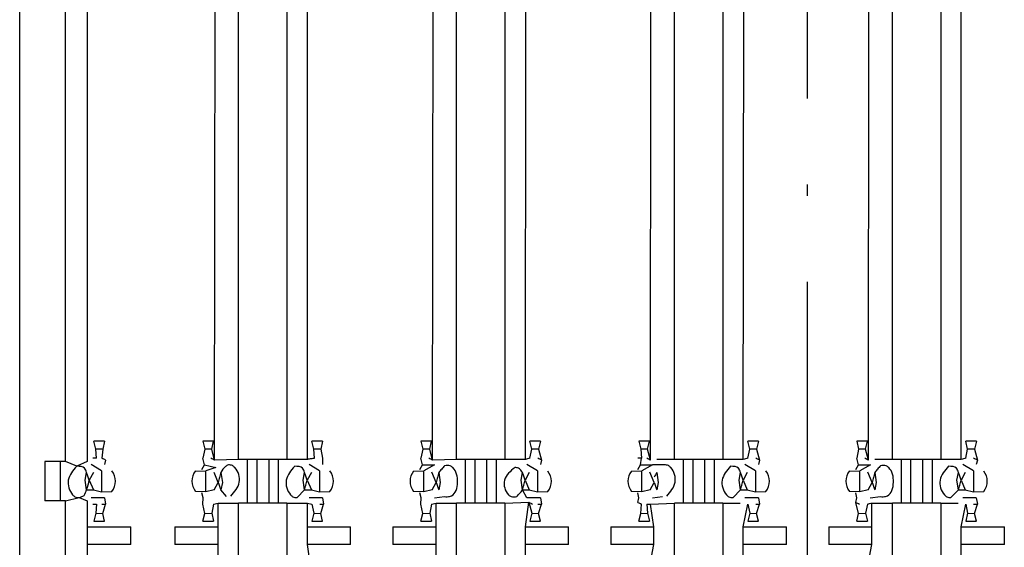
# Model space of a CAD drawing. Header units: millimetres. Extents: x 618 to 1482, y 17 to 575.
# Tile 26 of 90: x 982 to 990, y 219 to 224. Entities that reach past the tile are written whole.
import ezdxf

# ---------------------------------------------------------------- set-up
doc = ezdxf.new("R2010")
doc.units = ezdxf.units.MM
doc.linetypes.add('DOT_CENTER', pattern=[14, 12, -1, 0, -1])
doc.layers.add('1', color=7, linetype='Continuous')

# ---------------------------------------------------------------- blocks, each defined once
blk = doc.blocks.new('cu_bee7s_cca__41', base_point=(1238.762, 264.915))
at = {"color": 7, "linetype": 'Continuous'}
for p, q in [((1309.086, 286.574), (1309.086, 343.191)), ((1309.62, 293.305), (1309.62, 337.298)), ((1309.874, 337.298), (1309.874, 293.305)), ((1309.973, 293.45), (1309.952, 293.543)), ((1310.075, 293.543), (1309.952, 293.543)), ((1310.075, 293.543), (1310.054, 293.451)), ((1311.345, 293.543), (1311.222, 293.543)), ((1311.222, 293.543), (1311.243, 293.451)), ((1311.324, 293.45), (1311.345, 293.543)), ((1312.615, 293.543), (1312.492, 293.543)), ((1312.513, 293.45), (1312.492, 293.543)), ((1312.615, 293.543), (1312.594, 293.451)), ((1313.885, 293.543), (1313.762, 293.543)), ((1313.762, 293.543), (1313.783, 293.451)), ((1313.864, 293.45), (1313.885, 293.543)), ((1315.155, 293.543), (1315.032, 293.543)), ((1315.053, 293.45), (1315.032, 293.543)), ((1315.155, 293.543), (1315.134, 293.451)), ((1316.425, 293.543), (1316.302, 293.543)), ((1316.302, 293.543), (1316.323, 293.451)), ((1316.404, 293.45), (1316.425, 293.543)), ((1317.695, 293.543), (1317.572, 293.543)), ((1317.593, 293.45), (1317.572, 293.543)), ((1317.695, 293.543), (1317.674, 293.451)), ((1318.965, 293.543), (1318.842, 293.543)), ((1318.842, 293.543), (1318.863, 293.451)), ((1318.944, 293.45), (1318.965, 293.543)), ((1320.235, 293.543), (1320.112, 293.543)), ((1320.133, 293.45), (1320.112, 293.543)), ((1320.235, 293.543), (1320.214, 293.451)), ((1309.983, 293.343), (1309.973, 293.45)), ((1310.054, 293.451), (1310.043, 293.343)), ((1311.243, 293.451), (1311.222, 293.343)), ((1311.358, 293.322), (1311.324, 293.45)), ((1312.523, 293.343), (1312.513, 293.45)), ((1312.594, 293.451), (1312.615, 293.343)), ((1313.783, 293.451), (1313.762, 293.343)), ((1313.898, 293.322), (1313.864, 293.45)), ((1315.032, 293.343), (1315.053, 293.45)), ((1315.134, 293.451), (1315.168, 293.323)), ((1316.323, 293.451), (1316.333, 293.343)), ((1316.438, 293.322), (1316.404, 293.45)), ((1317.572, 293.343), (1317.593, 293.45)), ((1317.674, 293.451), (1317.708, 293.323)), ((1318.863, 293.451), (1318.842, 293.343)), ((1318.978, 293.322), (1318.944, 293.45)), ((1320.112, 293.343), (1320.133, 293.45)), ((1320.214, 293.451), (1320.248, 293.323)), ((1309.556, 293.305), (1309.378, 293.305)), ((1309.378, 293.305), (1309.378, 292.848)), ((1309.62, 293.305), (1309.556, 293.305)), ((1309.556, 293.305), (1309.556, 292.848)), ((1309.751, 293.25), (1309.62, 293.305)), ((1309.874, 293.305), (1309.751, 293.25)), ((1310.088, 293.323), (1310.074, 293.271)), ((1311.241, 293.269), (1311.222, 293.343)), ((1311.636, 293.33), (1311.358, 293.322)), ((1311.739, 293.33), (1311.636, 293.33)), ((1311.849, 293.33), (1311.739, 293.33)), ((1311.739, 293.33), (1311.739, 292.822)), ((1311.988, 293.33), (1311.849, 293.33)), ((1312.098, 293.33), (1311.988, 293.33)), ((1312.098, 293.33), (1312.098, 292.822)), ((1312.2, 293.33), (1312.098, 293.33)), ((1312.439, 293.33), (1312.2, 293.33)), ((1312.615, 293.343), (1312.614, 293.271)), ((1313.781, 293.269), (1313.762, 293.343)), ((1314.176, 293.33), (1313.898, 293.322)), ((1314.279, 293.33), (1314.176, 293.33)), ((1314.279, 293.33), (1314.279, 292.822)), ((1314.389, 293.33), (1314.279, 293.33)), ((1314.528, 293.33), (1314.389, 293.33)), ((1314.638, 293.33), (1314.528, 293.33)), ((1314.74, 293.33), (1314.638, 293.33)), ((1314.638, 293.33), (1314.638, 292.822)), ((1314.979, 293.33), (1314.74, 293.33)), ((1315.168, 293.323), (1315.154, 293.271)), ((1316.321, 293.269), (1316.333, 293.343)), ((1316.716, 293.33), (1316.513, 293.33)), ((1316.819, 293.33), (1316.716, 293.33)), ((1316.929, 293.33), (1316.819, 293.33)), ((1316.819, 293.33), (1316.819, 292.822)), ((1317.068, 293.33), (1316.929, 293.33)), ((1317.178, 293.33), (1317.068, 293.33)), ((1317.28, 293.33), (1317.178, 293.33)), ((1317.178, 293.33), (1317.178, 292.822)), ((1317.519, 293.33), (1317.28, 293.33)), ((1317.708, 293.323), (1317.694, 293.271)), ((1318.861, 293.269), (1318.842, 293.343)), ((1319.256, 293.33), (1319.053, 293.33)), ((1319.359, 293.33), (1319.256, 293.33)), ((1319.469, 293.33), (1319.359, 293.33)), ((1319.359, 293.33), (1319.359, 292.822)), ((1319.608, 293.33), (1319.469, 293.33)), ((1319.718, 293.33), (1319.608, 293.33)), ((1319.82, 293.33), (1319.718, 293.33)), ((1319.718, 293.33), (1319.718, 292.822)), ((1320.059, 293.33), (1319.82, 293.33)), ((1320.248, 293.323), (1320.234, 293.271)), ((1309.849, 293.09), (1309.866, 293.179)), ((1309.945, 293.179), (1309.897, 293.09)), ((1310.041, 293.199), (1309.918, 293.27)), ((1311.136, 293.195), (1311.256, 293.199)), ((1311.209, 293.213), (1311.241, 293.269)), ((1311.241, 293.269), (1311.373, 293.236)), ((1311.373, 293.236), (1311.256, 293.199)), ((1311.4, 293.063), (1311.352, 293.179)), ((1311.43, 293.179), (1311.448, 293.063)), ((1312.389, 293.09), (1312.406, 293.179)), ((1312.485, 293.179), (1312.437, 293.09)), ((1312.581, 293.199), (1312.458, 293.27)), ((1313.676, 293.195), (1313.796, 293.199)), ((1313.749, 293.213), (1313.781, 293.269)), ((1313.781, 293.269), (1313.921, 293.269)), ((1313.921, 293.269), (1313.796, 293.199)), ((1313.94, 293.063), (1313.89, 293.183)), ((1313.97, 293.179), (1313.988, 293.063)), ((1314.929, 293.09), (1314.946, 293.179)), ((1315.025, 293.179), (1314.977, 293.09)), ((1315.121, 293.199), (1314.998, 293.27)), ((1316.216, 293.195), (1316.336, 293.199)), ((1316.289, 293.213), (1316.321, 293.269)), ((1316.321, 293.269), (1316.461, 293.269)), ((1316.461, 293.269), (1316.336, 293.199)), ((1316.48, 293.063), (1316.43, 293.183)), ((1316.598, 293.267), (1316.461, 293.269)), ((1316.51, 293.179), (1316.528, 293.063)), ((1317.469, 293.09), (1317.486, 293.179)), ((1317.565, 293.179), (1317.517, 293.09)), ((1317.661, 293.199), (1317.538, 293.27)), ((1318.756, 293.195), (1318.876, 293.199)), ((1318.829, 293.213), (1318.861, 293.269)), ((1318.861, 293.269), (1319.001, 293.269)), ((1319.001, 293.269), (1318.876, 293.199)), ((1319.02, 293.063), (1318.97, 293.183)), ((1319.05, 293.179), (1319.068, 293.063)), ((1320.009, 293.09), (1320.026, 293.179)), ((1320.105, 293.179), (1320.057, 293.09)), ((1320.201, 293.199), (1320.078, 293.27)), ((1309.866, 292.974), (1309.849, 293.09)), ((1309.897, 293.09), (1309.945, 292.974)), ((1311.352, 292.974), (1311.4, 293.063)), ((1311.448, 293.063), (1311.43, 292.974)), ((1312.406, 292.974), (1312.389, 293.09)), ((1312.437, 293.09), (1312.485, 292.974)), ((1313.892, 292.974), (1313.94, 293.063)), ((1313.988, 293.063), (1313.97, 292.974)), ((1314.946, 292.974), (1314.929, 293.09)), ((1314.977, 293.09), (1315.025, 292.974)), ((1316.432, 292.974), (1316.48, 293.063)), ((1316.528, 293.063), (1316.51, 292.974)), ((1317.486, 292.974), (1317.469, 293.09)), ((1317.517, 293.09), (1317.565, 292.974)), ((1318.972, 292.974), (1319.02, 293.063)), ((1319.068, 293.063), (1319.05, 292.974)), ((1320.026, 292.974), (1320.009, 293.09)), ((1320.057, 293.09), (1320.105, 292.974)), ((1309.866, 292.974), (1309.945, 292.974)), ((1309.945, 292.974), (1310.041, 292.953)), ((1310.041, 292.953), (1310.161, 292.957)), ((1311.256, 292.953), (1311.137, 292.957)), ((1311.223, 292.882), (1311.209, 292.94)), ((1311.352, 292.974), (1311.256, 292.953)), ((1311.497, 292.897), (1311.43, 292.974)), ((1312.406, 292.974), (1312.319, 292.886)), ((1312.406, 292.974), (1312.485, 292.974)), ((1312.485, 292.974), (1312.581, 292.953)), ((1312.581, 292.953), (1312.701, 292.957)), ((1313.796, 292.953), (1313.677, 292.957)), ((1313.763, 292.882), (1313.749, 292.94)), ((1313.892, 292.974), (1313.796, 292.953)), ((1314.946, 292.974), (1315.025, 292.974)), ((1314.998, 292.883), (1314.946, 292.974)), ((1315.025, 292.974), (1315.121, 292.953)), ((1315.121, 292.953), (1315.241, 292.957)), ((1316.336, 292.953), (1316.217, 292.957)), ((1316.303, 292.882), (1316.289, 292.94)), ((1316.432, 292.974), (1316.336, 292.953)), ((1317.399, 292.886), (1317.486, 292.974)), ((1317.486, 292.974), (1317.565, 292.974)), ((1317.565, 292.974), (1317.661, 292.953)), ((1317.661, 292.953), (1317.781, 292.957)), ((1318.876, 292.953), (1318.757, 292.957)), ((1318.843, 292.882), (1318.829, 292.94)), ((1318.972, 292.974), (1318.876, 292.953)), ((1319.939, 292.886), (1320.026, 292.974)), ((1320.026, 292.974), (1320.105, 292.974)), ((1320.105, 292.974), (1320.201, 292.953)), ((1320.201, 292.953), (1320.321, 292.957)), ((1309.556, 292.848), (1309.378, 292.848)), ((1309.62, 292.848), (1309.556, 292.848)), ((1309.62, 292.848), (1309.779, 292.886)), ((1309.62, 292.035), (1309.62, 292.848)), ((1309.779, 292.886), (1309.874, 292.848)), ((1309.874, 292.848), (1309.874, 292.543)), ((1310.074, 292.882), (1309.918, 292.883)), ((1310.074, 292.882), (1310.088, 292.81)), ((1311.222, 292.81), (1311.223, 292.882)), ((1311.345, 292.81), (1311.398, 292.822)), ((1311.398, 292.822), (1311.636, 292.822)), ((1311.739, 292.822), (1311.636, 292.822)), ((1311.849, 292.822), (1311.739, 292.822)), ((1311.988, 292.822), (1311.849, 292.822)), ((1312.098, 292.822), (1311.988, 292.822)), ((1312.2, 292.822), (1312.098, 292.822)), ((1312.2, 292.822), (1312.439, 292.822)), ((1312.439, 292.822), (1312.492, 292.81)), ((1312.614, 292.882), (1312.458, 292.883)), ((1312.614, 292.882), (1312.628, 292.81)), ((1313.762, 292.81), (1313.763, 292.882)), ((1313.885, 292.81), (1313.938, 292.822)), ((1313.919, 292.883), (1314.037, 292.897)), ((1313.938, 292.822), (1314.176, 292.822)), ((1314.279, 292.822), (1314.176, 292.822)), ((1314.389, 292.822), (1314.279, 292.822)), ((1314.528, 292.822), (1314.389, 292.822)), ((1314.638, 292.822), (1314.528, 292.822)), ((1314.74, 292.822), (1314.638, 292.822)), ((1314.74, 292.822), (1315.019, 292.831)), ((1315.154, 292.882), (1314.998, 292.883)), ((1315.019, 292.831), (1315.053, 292.703)), ((1315.154, 292.882), (1315.168, 292.81)), ((1316.289, 292.83), (1316.303, 292.882)), ((1316.438, 292.81), (1316.716, 292.822)), ((1316.459, 292.883), (1316.577, 292.897)), ((1316.819, 292.822), (1316.716, 292.822)), ((1316.929, 292.822), (1316.819, 292.822)), ((1317.068, 292.822), (1316.929, 292.822)), ((1317.178, 292.822), (1317.068, 292.822)), ((1317.28, 292.822), (1317.178, 292.822)), ((1317.28, 292.822), (1317.484, 292.822)), ((1317.694, 292.882), (1317.538, 292.883)), ((1317.694, 292.882), (1317.708, 292.81)), ((1318.829, 292.83), (1318.843, 292.882)), ((1318.863, 292.702), (1318.829, 292.83)), ((1318.999, 292.883), (1319.117, 292.897)), ((1319.018, 292.822), (1319.256, 292.822)), ((1319.359, 292.822), (1319.256, 292.822)), ((1319.469, 292.822), (1319.359, 292.822)), ((1319.608, 292.822), (1319.469, 292.822)), ((1319.718, 292.822), (1319.608, 292.822)), ((1319.82, 292.822), (1319.718, 292.822)), ((1319.82, 292.822), (1320.024, 292.822)), ((1320.234, 292.882), (1320.078, 292.883)), ((1320.234, 292.882), (1320.248, 292.81)), ((1309.983, 292.81), (1309.973, 292.703)), ((1310.054, 292.702), (1310.088, 292.81)), ((1311.243, 292.702), (1311.222, 292.81)), ((1311.345, 292.81), (1311.324, 292.703)), ((1312.492, 292.81), (1312.513, 292.703)), ((1312.594, 292.702), (1312.628, 292.81)), ((1313.783, 292.702), (1313.762, 292.81)), ((1313.885, 292.81), (1313.864, 292.703)), ((1315.134, 292.702), (1315.168, 292.81)), ((1316.323, 292.702), (1316.333, 292.81)), ((1316.394, 292.81), (1316.404, 292.703)), ((1317.572, 292.81), (1317.593, 292.703)), ((1317.674, 292.702), (1317.708, 292.81)), ((1318.965, 292.81), (1318.944, 292.703)), ((1320.112, 292.81), (1320.133, 292.703)), ((1320.214, 292.702), (1320.248, 292.81)), ((1309.973, 292.703), (1309.952, 292.61)), ((1309.952, 292.61), (1310.075, 292.61)), ((1310.075, 292.61), (1310.054, 292.702)), ((1311.222, 292.61), (1311.243, 292.702)), ((1311.222, 292.61), (1311.345, 292.61)), ((1311.324, 292.703), (1311.345, 292.61)), ((1312.513, 292.703), (1312.492, 292.61)), ((1312.492, 292.61), (1312.615, 292.61)), ((1312.615, 292.61), (1312.594, 292.702)), ((1313.762, 292.61), (1313.783, 292.702)), ((1313.762, 292.61), (1313.885, 292.61)), ((1313.864, 292.703), (1313.885, 292.61)), ((1315.053, 292.703), (1315.032, 292.61)), ((1315.032, 292.61), (1315.155, 292.61)), ((1315.155, 292.61), (1315.134, 292.702)), ((1316.302, 292.61), (1316.323, 292.702)), ((1316.302, 292.61), (1316.425, 292.61)), ((1316.404, 292.703), (1316.425, 292.61)), ((1317.593, 292.703), (1317.572, 292.61)), ((1317.572, 292.61), (1317.695, 292.61)), ((1317.695, 292.61), (1317.674, 292.702)), ((1318.842, 292.61), (1318.863, 292.702)), ((1318.842, 292.61), (1318.965, 292.61)), ((1318.944, 292.703), (1318.965, 292.61)), ((1320.133, 292.703), (1320.112, 292.61)), ((1320.112, 292.61), (1320.235, 292.61)), ((1320.235, 292.61), (1320.214, 292.702)), ((1309.874, 292.543), (1309.874, 292.34)), ((1309.874, 292.543), (1310.382, 292.543)), ((1310.896, 292.543), (1311.398, 292.543)), ((1312.439, 292.543), (1312.941, 292.543)), ((1313.436, 292.543), (1313.938, 292.543)), ((1314.979, 292.543), (1315.481, 292.543)), ((1315.976, 292.543), (1316.478, 292.543)), ((1317.519, 292.543), (1318.021, 292.543)), ((1318.516, 292.543), (1319.018, 292.543)), ((1320.059, 292.543), (1320.561, 292.543)), ((1309.874, 292.34), (1309.874, 292.035)), ((1310.382, 292.34), (1309.874, 292.34)), ((1311.398, 292.34), (1310.896, 292.34)), ((1312.941, 292.34), (1312.439, 292.34)), ((1313.938, 292.34), (1313.436, 292.34)), ((1315.481, 292.34), (1314.979, 292.34)), ((1316.478, 292.34), (1315.976, 292.34)), ((1318.021, 292.34), (1317.519, 292.34)), ((1319.018, 292.34), (1318.516, 292.34)), ((1320.561, 292.34), (1320.059, 292.34))]:
    blk.add_line(p, q, dxfattribs=at)
at = {"color": 124, "linetype": 'Continuous'}
for p, q in [((1311.358, 293.322), (1311.398, 337.272)), ((1311.636, 293.33), (1311.636, 337.272)), ((1312.2, 337.272), (1312.2, 293.33)), ((1312.439, 293.33), (1312.439, 337.272)), ((1313.898, 293.322), (1313.938, 337.272)), ((1314.176, 293.33), (1314.176, 337.272)), ((1314.74, 337.272), (1314.74, 293.33)), ((1314.979, 293.33), (1315.019, 337.281)), ((1316.438, 293.322), (1316.478, 337.272)), ((1316.716, 293.33), (1316.716, 337.272)), ((1317.28, 337.272), (1317.28, 293.33)), ((1317.519, 293.33), (1317.559, 337.281)), ((1318.978, 293.322), (1319.018, 337.272)), ((1319.256, 293.33), (1319.256, 337.272)), ((1319.82, 337.272), (1319.82, 293.33)), ((1320.059, 293.33), (1320.059, 337.272)), ((1310.054, 293.451), (1309.973, 293.45)), ((1311.324, 293.45), (1311.243, 293.451)), ((1312.594, 293.451), (1312.513, 293.45)), ((1313.864, 293.45), (1313.783, 293.451)), ((1315.134, 293.451), (1315.053, 293.45)), ((1316.404, 293.45), (1316.323, 293.451)), ((1317.674, 293.451), (1317.593, 293.45)), ((1318.944, 293.45), (1318.863, 293.451)), ((1320.214, 293.451), (1320.133, 293.45)), ((1311.849, 293.33), (1311.849, 292.822)), ((1311.988, 293.33), (1311.988, 292.822)), ((1314.389, 293.33), (1314.389, 292.822)), ((1314.528, 293.33), (1314.528, 292.822)), ((1316.929, 293.33), (1316.929, 292.822)), ((1317.068, 293.33), (1317.068, 292.822)), ((1319.469, 293.33), (1319.469, 292.822)), ((1319.608, 293.33), (1319.608, 292.822)), ((1310.041, 293.199), (1310.041, 292.953)), ((1311.256, 292.953), (1311.256, 293.199)), ((1312.581, 293.199), (1312.581, 292.953)), ((1313.796, 292.953), (1313.796, 293.199)), ((1315.121, 293.199), (1315.121, 292.953)), ((1316.336, 292.953), (1316.336, 293.199)), ((1317.661, 293.199), (1317.661, 292.953)), ((1318.876, 292.953), (1318.876, 293.199)), ((1320.201, 293.199), (1320.201, 292.953)), ((1311.398, 292.543), (1311.398, 292.822)), ((1311.636, 292.06), (1311.636, 292.822)), ((1312.2, 292.822), (1312.2, 292.06)), ((1312.439, 292.543), (1312.439, 292.822)), ((1313.938, 292.543), (1313.938, 292.822)), ((1314.176, 292.06), (1314.176, 292.822)), ((1314.74, 292.822), (1314.74, 292.06)), ((1314.979, 292.543), (1315.019, 292.831)), ((1316.716, 292.06), (1316.716, 292.822)), ((1317.28, 292.822), (1317.28, 292.06)), ((1319.018, 292.543), (1319.018, 292.822)), ((1319.256, 292.06), (1319.256, 292.822)), ((1319.82, 292.822), (1319.82, 292.06)), ((1316.478, 292.543), (1316.438, 292.81)), ((1317.519, 292.543), (1317.572, 292.81)), ((1320.059, 292.543), (1320.112, 292.81)), ((1309.973, 292.703), (1310.054, 292.702)), ((1311.243, 292.702), (1311.324, 292.703)), ((1312.513, 292.703), (1312.594, 292.702)), ((1313.783, 292.702), (1313.864, 292.703)), ((1315.053, 292.703), (1315.134, 292.702)), ((1316.323, 292.702), (1316.404, 292.703)), ((1317.593, 292.703), (1317.674, 292.702)), ((1318.863, 292.702), (1318.944, 292.703)), ((1320.133, 292.703), (1320.214, 292.702)), ((1310.382, 292.34), (1310.382, 292.543)), ((1310.896, 292.543), (1310.896, 292.34)), ((1311.398, 292.34), (1311.398, 292.543)), ((1312.439, 292.34), (1312.439, 292.543)), ((1312.941, 292.34), (1312.941, 292.543)), ((1313.436, 292.543), (1313.436, 292.34)), ((1313.938, 292.34), (1313.938, 292.543)), ((1314.979, 292.34), (1314.979, 292.543)), ((1315.481, 292.34), (1315.481, 292.543)), ((1315.976, 292.543), (1315.976, 292.34)), ((1316.478, 292.34), (1316.478, 292.543)), ((1317.519, 292.34), (1317.519, 292.543)), ((1318.021, 292.34), (1318.021, 292.543)), ((1318.516, 292.543), (1318.516, 292.34)), ((1319.018, 292.34), (1319.018, 292.543)), ((1320.059, 292.34), (1320.059, 292.543)), ((1320.561, 292.34), (1320.561, 292.543)), ((1311.398, 292.06), (1311.398, 292.34)), ((1312.479, 292.073), (1312.439, 292.34)), ((1313.938, 292.06), (1313.938, 292.34)), ((1314.979, 292.06), (1314.979, 292.34)), ((1316.425, 292.073), (1316.478, 292.34)), ((1317.519, 292.06), (1317.519, 292.34)), ((1318.965, 292.073), (1319.018, 292.34)), ((1320.059, 292.06), (1320.059, 292.34))]:
    blk.add_line(p, q, dxfattribs=at)
at = {"color": 7, "linetype": 'Continuous'}
for centre, radius, start, end in [((1310.012, 293.076), 0.191, 321.5366, 38.8571), ((1311.285, 293.077), 0.191, 141.5366, 218.8571), ((1312.552, 293.076), 0.191, 321.5366, 38.8571), ((1313.825, 293.077), 0.19, 141.5366, 218.8571), ((1315.092, 293.076), 0.19, 321.5366, 38.8571), ((1316.365, 293.077), 0.19, 141.5366, 218.8571), ((1317.632, 293.076), 0.191, 321.5366, 38.8571), ((1318.905, 293.077), 0.191, 141.5366, 218.8571), ((1320.172, 293.076), 0.19, 321.5366, 38.8571)]:
    blk.add_arc(centre, radius, start, end, dxfattribs=at)
for points in [[(1309.983, 293.343), (1309.976, 293.343), (1309.961, 293.343), (1309.946, 293.343), (1309.939, 293.343)], [(1310.088, 293.323), (1310.081, 293.326), (1310.066, 293.333), (1310.051, 293.34), (1310.043, 293.343)], [(1311.358, 293.322), (1311.351, 293.325), (1311.336, 293.332), (1311.321, 293.34), (1311.314, 293.343)], [(1312.523, 293.343), (1312.509, 293.341), (1312.481, 293.337), (1312.453, 293.333), (1312.439, 293.33)], [(1313.898, 293.322), (1313.891, 293.325), (1313.876, 293.332), (1313.861, 293.34), (1313.854, 293.343)], [(1315.032, 293.343), (1315.023, 293.341), (1315.006, 293.337), (1314.988, 293.333), (1314.979, 293.33)], [(1315.168, 293.323), (1315.161, 293.326), (1315.146, 293.333), (1315.131, 293.34), (1315.123, 293.343)], [(1316.333, 293.343), (1316.326, 293.343), (1316.311, 293.343), (1316.296, 293.343), (1316.289, 293.343)], [(1316.438, 293.322), (1316.431, 293.325), (1316.416, 293.332), (1316.401, 293.34), (1316.394, 293.343)], [(1317.572, 293.343), (1317.563, 293.341), (1317.546, 293.337), (1317.528, 293.333), (1317.519, 293.33)], [(1317.708, 293.323), (1317.701, 293.326), (1317.686, 293.333), (1317.671, 293.34), (1317.663, 293.343)], [(1318.978, 293.322), (1318.971, 293.325), (1318.956, 293.332), (1318.941, 293.34), (1318.934, 293.343)], [(1320.112, 293.343), (1320.103, 293.341), (1320.086, 293.337), (1320.068, 293.333), (1320.059, 293.33)], [(1320.248, 293.323), (1320.241, 293.326), (1320.226, 293.333), (1320.211, 293.34), (1320.203, 293.343)], [(1309.897, 293.09), (1309.892, 293.105), (1309.882, 293.134), (1309.871, 293.164), (1309.866, 293.179)], [(1311.43, 293.179), (1311.425, 293.16), (1311.415, 293.121), (1311.405, 293.082), (1311.4, 293.063)], [(1312.437, 293.09), (1312.432, 293.105), (1312.422, 293.134), (1312.411, 293.164), (1312.406, 293.179)], [(1313.97, 293.179), (1313.965, 293.16), (1313.955, 293.121), (1313.945, 293.082), (1313.94, 293.063)], [(1314.037, 293.256), (1314.026, 293.243), (1314.004, 293.218), (1313.982, 293.192), (1313.97, 293.179)], [(1314.977, 293.09), (1314.972, 293.105), (1314.962, 293.134), (1314.951, 293.164), (1314.946, 293.179)], [(1316.51, 293.179), (1316.506, 293.17), (1316.496, 293.152), (1316.486, 293.134), (1316.482, 293.125)], [(1317.517, 293.09), (1317.512, 293.105), (1317.502, 293.134), (1317.491, 293.164), (1317.486, 293.179)], [(1319.05, 293.179), (1319.045, 293.16), (1319.035, 293.121), (1319.025, 293.082), (1319.02, 293.063)], [(1319.117, 293.256), (1319.106, 293.243), (1319.084, 293.218), (1319.062, 293.192), (1319.05, 293.179)], [(1320.057, 293.09), (1320.052, 293.105), (1320.042, 293.134), (1320.031, 293.164), (1320.026, 293.179)], [(1311.4, 293.063), (1311.405, 293.048), (1311.415, 293.019), (1311.425, 292.989), (1311.43, 292.974)], [(1312.406, 292.974), (1312.411, 292.993), (1312.422, 293.032), (1312.432, 293.071), (1312.437, 293.09)], [(1313.94, 293.063), (1313.945, 293.048), (1313.955, 293.019), (1313.965, 292.989), (1313.97, 292.974)], [(1314.946, 292.974), (1314.951, 292.993), (1314.962, 293.032), (1314.972, 293.071), (1314.977, 293.09)], [(1316.48, 293.063), (1316.485, 293.048), (1316.495, 293.019), (1316.505, 292.989), (1316.51, 292.974)], [(1317.486, 292.974), (1317.491, 292.993), (1317.502, 293.032), (1317.512, 293.071), (1317.517, 293.09)], [(1319.02, 293.063), (1319.025, 293.048), (1319.035, 293.019), (1319.045, 292.989), (1319.05, 292.974)], [(1320.026, 292.974), (1320.031, 292.993), (1320.042, 293.032), (1320.052, 293.071), (1320.057, 293.09)], [(1314.88, 292.897), (1314.891, 292.91), (1314.913, 292.935), (1314.935, 292.961), (1314.946, 292.974)], [(1309.779, 292.886), (1309.789, 292.889), (1309.809, 292.897), (1309.829, 292.904), (1309.838, 292.908)], [(1315.019, 292.831), (1315.026, 292.828), (1315.041, 292.821), (1315.056, 292.813), (1315.063, 292.81)], [(1316.289, 292.83), (1316.296, 292.827), (1316.311, 292.82), (1316.326, 292.813), (1316.333, 292.81)], [(1318.829, 292.83), (1318.836, 292.827), (1318.851, 292.82), (1318.866, 292.813), (1318.873, 292.81)], [(1318.965, 292.81), (1318.974, 292.812), (1318.991, 292.816), (1319.009, 292.82), (1319.018, 292.822)], [(1309.939, 292.81), (1309.946, 292.81), (1309.961, 292.81), (1309.976, 292.81), (1309.983, 292.81)], [(1310.043, 292.81), (1310.051, 292.81), (1310.066, 292.81), (1310.081, 292.81), (1310.088, 292.81)], [(1312.583, 292.81), (1312.591, 292.81), (1312.606, 292.81), (1312.621, 292.81), (1312.628, 292.81)], [(1315.123, 292.81), (1315.131, 292.81), (1315.146, 292.81), (1315.161, 292.81), (1315.168, 292.81)], [(1316.394, 292.81), (1316.401, 292.81), (1316.416, 292.81), (1316.431, 292.81), (1316.438, 292.81)], [(1317.663, 292.81), (1317.671, 292.81), (1317.686, 292.81), (1317.701, 292.81), (1317.708, 292.81)], [(1320.203, 292.81), (1320.211, 292.81), (1320.226, 292.81), (1320.241, 292.81), (1320.248, 292.81)]]:
    blk.add_open_spline(points, degree=3, dxfattribs=at)
for points, knots in [([(1309.751, 293.25), (1309.707, 293.2), (1309.622, 293.103), (1309.666, 292.95), (1309.733, 292.889), (1309.762, 292.887), (1309.779, 292.886)], [0, 0, 0, 0, 0.1887731, 0.3675248, 0.4031059, 0.4527416, 0.4527416, 0.4527416, 0.4527416]), ([(1309.866, 293.179), (1309.86, 293.197), (1309.843, 293.247), (1309.787, 293.249), (1309.751, 293.25)], [0, 0, 0, 0, 0.0538489, 0.1481704, 0.1481704, 0.1481704, 0.1481704]), ([(1311.518, 293.267), (1311.506, 293.261), (1311.468, 293.242), (1311.446, 293.205), (1311.43, 293.179)], [0, 0, 0, 0, 0.0383204, 0.1259348, 0.1259348, 0.1259348, 0.1259348]), ([(1311.546, 292.903), (1311.59, 292.953), (1311.675, 293.05), (1311.631, 293.203), (1311.564, 293.264), (1311.535, 293.266), (1311.518, 293.267)], [0, 0, 0, 0, 0.1887731, 0.3675248, 0.4031059, 0.4527416, 0.4527416, 0.4527416, 0.4527416]), ([(1312.291, 293.25), (1312.247, 293.2), (1312.162, 293.103), (1312.206, 292.95), (1312.273, 292.889), (1312.302, 292.887), (1312.319, 292.886)], [0, 0, 0, 0, 0.1887731, 0.3675248, 0.4031059, 0.4527416, 0.4527416, 0.4527416, 0.4527416]), ([(1312.406, 293.179), (1312.4, 293.197), (1312.383, 293.247), (1312.327, 293.249), (1312.291, 293.25)], [0, 0, 0, 0, 0.0538489, 0.1481704, 0.1481704, 0.1481704, 0.1481704]), ([(1314.037, 292.897), (1314.048, 292.896), (1314.075, 292.894), (1314.164, 292.91), (1314.204, 293.072), (1314.174, 293.205), (1314.096, 293.266), (1314.06, 293.26), (1314.037, 293.256)], [0, 0, 0, 0, 0.0329408, 0.083246, 0.2558832, 0.4354596, 0.4722536, 0.5389156, 0.5389156, 0.5389156, 0.5389156]), ([(1314.859, 293.236), (1314.805, 293.193), (1314.702, 293.109), (1314.744, 292.946), (1314.82, 292.887), (1314.857, 292.893), (1314.88, 292.897)], [0, 0, 0, 0, 0.1930415, 0.3691296, 0.4059236, 0.4725856, 0.4725856, 0.4725856, 0.4725856]), ([(1314.946, 293.179), (1314.932, 293.198), (1314.91, 293.23), (1314.873, 293.234), (1314.859, 293.236)], [0, 0, 0, 0, 0.0683137, 0.1081836, 0.1081836, 0.1081836, 0.1081836]), ([(1316.626, 292.903), (1316.67, 292.953), (1316.755, 293.05), (1316.711, 293.203), (1316.644, 293.264), (1316.615, 293.266), (1316.598, 293.267)], [0, 0, 0, 0, 0.1887731, 0.3675248, 0.4031059, 0.4527416, 0.4527416, 0.4527416, 0.4527416]), ([(1317.371, 293.25), (1317.327, 293.2), (1317.242, 293.103), (1317.286, 292.95), (1317.353, 292.889), (1317.382, 292.887), (1317.399, 292.886)], [0, 0, 0, 0, 0.1887731, 0.3675248, 0.4031059, 0.4527416, 0.4527416, 0.4527416, 0.4527416]), ([(1317.486, 293.179), (1317.48, 293.197), (1317.463, 293.247), (1317.407, 293.249), (1317.371, 293.25)], [0, 0, 0, 0, 0.0538489, 0.1481704, 0.1481704, 0.1481704, 0.1481704]), ([(1319.117, 292.897), (1319.128, 292.896), (1319.155, 292.894), (1319.244, 292.91), (1319.284, 293.072), (1319.254, 293.205), (1319.176, 293.266), (1319.14, 293.26), (1319.117, 293.256)], [0, 0, 0, 0, 0.0329408, 0.083246, 0.2558832, 0.4354596, 0.4722536, 0.5389156, 0.5389156, 0.5389156, 0.5389156]), ([(1319.911, 293.25), (1319.867, 293.2), (1319.782, 293.103), (1319.826, 292.95), (1319.893, 292.889), (1319.922, 292.887), (1319.939, 292.886)], [0, 0, 0, 0, 0.1887731, 0.3675248, 0.4031059, 0.4527416, 0.4527416, 0.4527416, 0.4527416]), ([(1320.026, 293.179), (1320.02, 293.197), (1320.003, 293.247), (1319.947, 293.249), (1319.911, 293.25)], [0, 0, 0, 0, 0.0538489, 0.1481704, 0.1481704, 0.1481704, 0.1481704]), ([(1309.838, 292.908), (1309.848, 292.932), (1309.873, 292.991), (1309.888, 293.053), (1309.897, 293.09)], [0, 0, 0, 0, 0.077586, 0.1912725, 0.1912725, 0.1912725, 0.1912725])]:
    blk.add_open_spline(points, degree=3, knots=knots, dxfattribs=at)
at = {"layer": '1', "color": 30, "linetype": 'DOT_CENTER'}
blk.add_line((1318.268, 283.399), (1318.268, 346.366), dxfattribs=at)
blk = doc.blocks.new('cu_ATCA-3671__43', base_point=(1219.889, 250.575))
blk.add_blockref('cu_bee7s_cca__41', (1238.762, 264.915))
blk = doc.blocks.new('FRONT1', base_point=(1393.512, 426.04))
blk.add_blockref('cu_ATCA-3671__43', (1219.889, 250.575))

msp = doc.modelspace()

# ---------------------------------------------------------------- block references
at = {"xscale": 0.75, "yscale": 0.75, "zscale": 0.75}
msp.add_blockref('FRONT1', (1045.1341, 319.53), dxfattribs=at)

doc.saveas('drawing.dxf')
